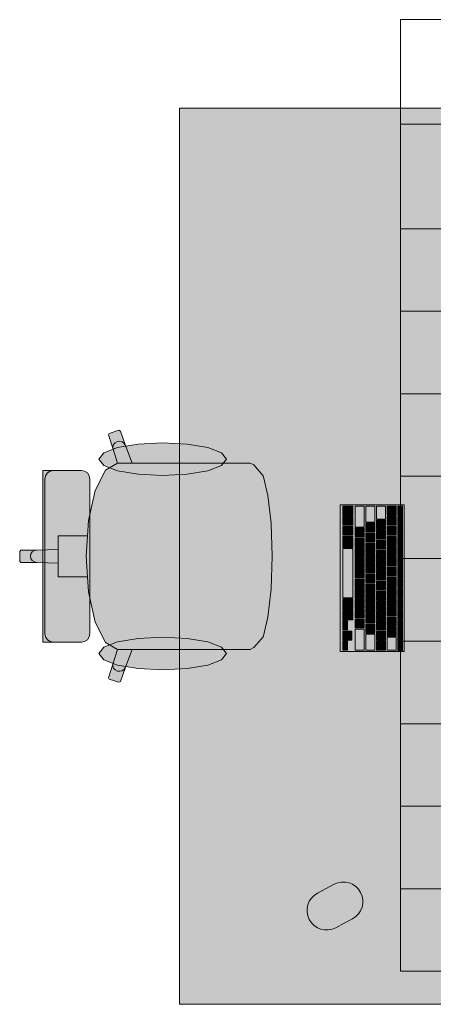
# Model space of a CAD drawing. Header units: metres. Extents: x -3.6 to 84.5, y -11 to 16.8.
# Tile 199 of 256: x 30.04 to 30.777, y 11 to 12.758. Entities that reach past the tile are written whole.
import ezdxf

# ---------------------------------------------------------------- set-up
doc = ezdxf.new("R2010")
doc.units = ezdxf.units.M
doc.header["$MEASUREMENT"] = 0
doc.layers.add('401 - Zone.Raum_ Raumbegrenzung_ Whg.', color=7, linetype='Continuous')
doc.layers.add('701 - Einrichtung.Möbel', color=7, linetype='Continuous')

msp = doc.modelspace()

# ---------------------------------------------------------------- hatches: boundary and pattern name
at = {"layer": '701 - Einrichtung.Möbel', "linetype": 'Continuous', "lineweight": 0, "true_color": 0x3a3a3a}
for points in [[(31.125, 12.6), (30.325, 12.6), (30.325, 11), (31.125, 11)], [(30.3999, 11.9664), (30.2404, 11.9664), (30.2284, 11.9979), (30.2198, 12.0236), (30.2169, 12.025), (30.1995, 12.0196), (30.1981, 12.0168), (30.2067, 11.9911), (30.2141, 11.9663), (30.1929, 11.9537), (30.1747, 11.9177), (30.1626, 11.8637), (30.1608, 11.8365), (30.1313, 11.8365), (30.1085, 11.8365), (30.1085, 11.8123), (30.0704, 11.811), (30.0423, 11.811), (30.04, 11.8088), (30.04, 11.8), (30.49, 11.8), (30.4881, 11.8581), (30.4881, 11.8589), (30.4826, 11.9088), (30.4745, 11.9421), (30.4738, 11.9437), (30.4576, 11.9631), (30.4511, 11.9664), (30.4274, 11.9664)], [(30.2948, 12.0027), (30.2513, 12.0005), (30.2145, 11.9941), (30.1898, 11.9847), (30.1812, 11.9735), (30.1898, 11.9623), (30.2145, 11.9528), (30.2513, 11.9465), (30.2948, 11.9443), (30.3383, 11.9465), (30.3752, 11.9528), (30.3998, 11.9623), (30.4085, 11.9735), (30.3998, 11.9847), (30.3752, 11.9941), (30.3383, 12.0005)], [(30.1652, 11.938), (30.164, 11.9439), (30.1607, 11.9489), (30.1558, 11.9522), (30.1499, 11.9534), (30.1465, 11.9534), (30.1383, 11.9534), (30.1137, 11.9534), (30.1037, 11.9534), (30.1002, 11.9534), (30.0924, 11.9534), (30.089, 11.9534), (30.0815, 11.9534), (30.0815, 11.8), (30.1652, 11.8)], [(30.6112, 11.892), (30.6112, 11.63), (30.7252, 11.63), (30.7252, 11.892)], [(30.6162, 11.8815), (30.6162, 11.8737), (30.6164, 11.8735), (30.634, 11.8735), (30.6342, 11.8737), (30.6342, 11.8893), (30.634, 11.8895), (30.6164, 11.8895), (30.6162, 11.8893)], [(30.6382, 11.8707), (30.6382, 11.8522), (30.6384, 11.852), (30.654, 11.852), (30.6542, 11.8522), (30.6542, 11.8893), (30.654, 11.8895), (30.6384, 11.8895), (30.6382, 11.8893)], [(30.6572, 11.8752), (30.6572, 11.8612), (30.6574, 11.861), (30.673, 11.861), (30.6732, 11.8612), (30.6732, 11.8893), (30.673, 11.8895), (30.6574, 11.8895), (30.6572, 11.8893)], [(30.6762, 11.878), (30.6762, 11.8667), (30.6764, 11.8665), (30.692, 11.8665), (30.6922, 11.8667), (30.6922, 11.8893), (30.692, 11.8895), (30.6764, 11.8895), (30.6762, 11.8893)], [(30.6952, 11.8815), (30.6952, 11.8737), (30.6954, 11.8735), (30.711, 11.8735), (30.7112, 11.8737), (30.7112, 11.8893), (30.711, 11.8895), (30.6954, 11.8895), (30.6952, 11.8893)], [(30.7142, 11.881), (30.7142, 11.8727), (30.7144, 11.8725), (30.722, 11.8725), (30.7222, 11.8727), (30.7222, 11.8893), (30.722, 11.8895), (30.7144, 11.8895), (30.7142, 11.8893)], [(30.6162, 11.8635), (30.6162, 11.8557), (30.6164, 11.8555), (30.634, 11.8555), (30.6342, 11.8557), (30.6342, 11.8713), (30.634, 11.8715), (30.6164, 11.8715), (30.6162, 11.8713)], [(30.6952, 11.8635), (30.6952, 11.8557), (30.6954, 11.8555), (30.711, 11.8555), (30.7112, 11.8557), (30.7112, 11.8713), (30.711, 11.8715), (30.6954, 11.8715), (30.6952, 11.8713)], [(30.7142, 11.8625), (30.7142, 11.8542), (30.7144, 11.854), (30.722, 11.854), (30.7222, 11.8542), (30.7222, 11.8708), (30.722, 11.871), (30.7144, 11.871), (30.7142, 11.8708)], [(30.6162, 11.8455), (30.6162, 11.8377), (30.6164, 11.8375), (30.634, 11.8375), (30.6342, 11.8377), (30.6342, 11.8533), (30.634, 11.8535), (30.6164, 11.8535), (30.6162, 11.8533)], [(30.6572, 11.851), (30.6572, 11.8432), (30.6574, 11.843), (30.673, 11.843), (30.6732, 11.8432), (30.6732, 11.8588), (30.673, 11.859), (30.6574, 11.859), (30.6572, 11.8588)], [(30.6762, 11.8565), (30.6762, 11.8487), (30.6764, 11.8485), (30.692, 11.8485), (30.6922, 11.8487), (30.6922, 11.8643), (30.692, 11.8645), (30.6764, 11.8645), (30.6762, 11.8643)], [(30.6952, 11.8455), (30.6952, 11.8377), (30.6954, 11.8375), (30.711, 11.8375), (30.7112, 11.8377), (30.7112, 11.8533), (30.711, 11.8535), (30.6954, 11.8535), (30.6952, 11.8533)], [(30.7142, 11.844), (30.7142, 11.8357), (30.7144, 11.8355), (30.722, 11.8355), (30.7222, 11.8357), (30.7222, 11.8523), (30.722, 11.8525), (30.7144, 11.8525), (30.7142, 11.8523)], [(30.6162, 11.8257), (30.6162, 11.8162), (30.6164, 11.816), (30.634, 11.816), (30.6342, 11.8162), (30.6342, 11.8353), (30.634, 11.8355), (30.6164, 11.8355), (30.6162, 11.8353)], [(30.6382, 11.842), (30.6382, 11.8342), (30.6384, 11.834), (30.654, 11.834), (30.6542, 11.8342), (30.6542, 11.8498), (30.654, 11.85), (30.6384, 11.85), (30.6382, 11.8498)], [(30.6572, 11.833), (30.6572, 11.8252), (30.6574, 11.825), (30.673, 11.825), (30.6732, 11.8252), (30.6732, 11.8408), (30.673, 11.841), (30.6574, 11.841), (30.6572, 11.8408)], [(30.6762, 11.8385), (30.6762, 11.8307), (30.6764, 11.8305), (30.692, 11.8305), (30.6922, 11.8307), (30.6922, 11.8463), (30.692, 11.8465), (30.6764, 11.8465), (30.6762, 11.8463)], [(30.6952, 11.8275), (30.6952, 11.8197), (30.6954, 11.8195), (30.711, 11.8195), (30.7112, 11.8197), (30.7112, 11.8353), (30.711, 11.8355), (30.6954, 11.8355), (30.6952, 11.8353)], [(30.7142, 11.8255), (30.7142, 11.8172), (30.7144, 11.817), (30.722, 11.817), (30.7222, 11.8172), (30.7222, 11.8338), (30.722, 11.834), (30.7144, 11.834), (30.7142, 11.8338)], [(30.6382, 11.824), (30.6382, 11.8162), (30.6384, 11.816), (30.654, 11.816), (30.6542, 11.8162), (30.6542, 11.8318), (30.654, 11.832), (30.6384, 11.832), (30.6382, 11.8318)], [(30.6572, 11.815), (30.6572, 11.8072), (30.6574, 11.807), (30.673, 11.807), (30.6732, 11.8072), (30.6732, 11.8228), (30.673, 11.823), (30.6574, 11.823), (30.6572, 11.8228)], [(30.6762, 11.8205), (30.6762, 11.8127), (30.6764, 11.8125), (30.692, 11.8125), (30.6922, 11.8127), (30.6922, 11.8283), (30.692, 11.8285), (30.6764, 11.8285), (30.6762, 11.8283)], [(30.6952, 11.8095), (30.6952, 11.8017), (30.6954, 11.8015), (30.711, 11.8015), (30.7112, 11.8017), (30.7112, 11.8173), (30.711, 11.8175), (30.6954, 11.8175), (30.6952, 11.8173)], [(30.7142, 11.807), (30.7142, 11.7987), (30.7144, 11.7985), (30.722, 11.7985), (30.7222, 11.7987), (30.7222, 11.8153), (30.722, 11.8155), (30.7144, 11.8155), (30.7142, 11.8153)], [(30.3999, 11.6336), (30.4274, 11.6336), (30.4511, 11.6336), (30.4576, 11.6369), (30.4738, 11.6563), (30.4745, 11.6579), (30.4826, 11.6912), (30.4881, 11.7411), (30.4881, 11.7419), (30.49, 11.8), (30.04, 11.8), (30.04, 11.7912), (30.0423, 11.789), (30.0704, 11.789), (30.1085, 11.7877), (30.1085, 11.7635), (30.1313, 11.7635), (30.1608, 11.7635), (30.1626, 11.7363), (30.1747, 11.6823), (30.1929, 11.6463), (30.2141, 11.6337), (30.2067, 11.6089), (30.1981, 11.5832), (30.1995, 11.5804), (30.2169, 11.575), (30.2198, 11.5764), (30.2284, 11.6021), (30.2404, 11.6336)], [(30.1652, 11.662), (30.1652, 11.8), (30.0815, 11.8), (30.0815, 11.6466), (30.089, 11.6466), (30.0924, 11.6466), (30.1002, 11.6466), (30.1037, 11.6466), (30.1137, 11.6466), (30.1383, 11.6466), (30.1465, 11.6466), (30.1499, 11.6466), (30.1558, 11.6478), (30.1607, 11.6511), (30.164, 11.6561)], [(30.6162, 11.77), (30.6162, 11.7262), (30.6164, 11.726), (30.634, 11.726), (30.6342, 11.7262), (30.6342, 11.8138), (30.634, 11.814), (30.6164, 11.814), (30.6162, 11.8138)], [(30.6382, 11.806), (30.6382, 11.7982), (30.6384, 11.798), (30.654, 11.798), (30.6542, 11.7982), (30.6542, 11.8138), (30.654, 11.814), (30.6384, 11.814), (30.6382, 11.8138)], [(30.6572, 11.797), (30.6572, 11.7892), (30.6574, 11.789), (30.673, 11.789), (30.6732, 11.7892), (30.6732, 11.8048), (30.673, 11.805), (30.6574, 11.805), (30.6572, 11.8048)], [(30.6762, 11.8025), (30.6762, 11.7947), (30.6764, 11.7945), (30.692, 11.7945), (30.6922, 11.7947), (30.6922, 11.8103), (30.692, 11.8105), (30.6764, 11.8105), (30.6762, 11.8103)], [(30.6952, 11.7915), (30.6952, 11.7837), (30.6954, 11.7835), (30.711, 11.7835), (30.7112, 11.7837), (30.7112, 11.7993), (30.711, 11.7995), (30.6954, 11.7995), (30.6952, 11.7993)], [(30.6382, 11.788), (30.6382, 11.7802), (30.6384, 11.78), (30.654, 11.78), (30.6542, 11.7802), (30.6542, 11.7958), (30.654, 11.796), (30.6384, 11.796), (30.6382, 11.7958)], [(30.6572, 11.779), (30.6572, 11.7712), (30.6574, 11.771), (30.673, 11.771), (30.6732, 11.7712), (30.6732, 11.7868), (30.673, 11.787), (30.6574, 11.787), (30.6572, 11.7868)], [(30.6762, 11.7845), (30.6762, 11.7767), (30.6764, 11.7765), (30.692, 11.7765), (30.6922, 11.7767), (30.6922, 11.7923), (30.692, 11.7925), (30.6764, 11.7925), (30.6762, 11.7923)], [(30.6952, 11.7735), (30.6952, 11.7657), (30.6954, 11.7655), (30.711, 11.7655), (30.7112, 11.7657), (30.7112, 11.7813), (30.711, 11.7815), (30.6954, 11.7815), (30.6952, 11.7813)], [(30.7142, 11.7885), (30.7142, 11.7802), (30.7144, 11.78), (30.722, 11.78), (30.7222, 11.7802), (30.7222, 11.7968), (30.722, 11.797), (30.7144, 11.797), (30.7142, 11.7968)], [(30.6382, 11.77), (30.6382, 11.7622), (30.6384, 11.762), (30.654, 11.762), (30.6542, 11.7622), (30.6542, 11.7778), (30.654, 11.778), (30.6384, 11.778), (30.6382, 11.7778)], [(30.6572, 11.761), (30.6572, 11.7532), (30.6574, 11.753), (30.673, 11.753), (30.6732, 11.7532), (30.6732, 11.7688), (30.673, 11.769), (30.6574, 11.769), (30.6572, 11.7688)], [(30.6762, 11.7665), (30.6762, 11.7587), (30.6764, 11.7585), (30.692, 11.7585), (30.6922, 11.7587), (30.6922, 11.7743), (30.692, 11.7745), (30.6764, 11.7745), (30.6762, 11.7743)], [(30.6952, 11.7555), (30.6952, 11.7477), (30.6954, 11.7475), (30.711, 11.7475), (30.7112, 11.7477), (30.7112, 11.7633), (30.711, 11.7635), (30.6954, 11.7635), (30.6952, 11.7633)], [(30.7142, 11.77), (30.7142, 11.7617), (30.7144, 11.7615), (30.722, 11.7615), (30.7222, 11.7617), (30.7222, 11.7783), (30.722, 11.7785), (30.7144, 11.7785), (30.7142, 11.7783)], [(30.6382, 11.752), (30.6382, 11.7442), (30.6384, 11.744), (30.654, 11.744), (30.6542, 11.7442), (30.6542, 11.7598), (30.654, 11.76), (30.6384, 11.76), (30.6382, 11.7598)], [(30.6572, 11.743), (30.6572, 11.7352), (30.6574, 11.735), (30.673, 11.735), (30.6732, 11.7352), (30.6732, 11.7508), (30.673, 11.751), (30.6574, 11.751), (30.6572, 11.7508)], [(30.6762, 11.7485), (30.6762, 11.7407), (30.6764, 11.7405), (30.692, 11.7405), (30.6922, 11.7407), (30.6922, 11.7563), (30.692, 11.7565), (30.6764, 11.7565), (30.6762, 11.7563)], [(30.6952, 11.7375), (30.6952, 11.7297), (30.6954, 11.7295), (30.711, 11.7295), (30.7112, 11.7297), (30.7112, 11.7453), (30.711, 11.7455), (30.6954, 11.7455), (30.6952, 11.7453)], [(30.7142, 11.7515), (30.7142, 11.7432), (30.7144, 11.743), (30.722, 11.743), (30.7222, 11.7432), (30.7222, 11.7598), (30.722, 11.76), (30.7144, 11.76), (30.7142, 11.7598)], [(30.6382, 11.734), (30.6382, 11.7262), (30.6384, 11.726), (30.654, 11.726), (30.6542, 11.7262), (30.6542, 11.7418), (30.654, 11.742), (30.6384, 11.742), (30.6382, 11.7418)], [(30.6572, 11.725), (30.6572, 11.7172), (30.6574, 11.717), (30.673, 11.717), (30.6732, 11.7172), (30.6732, 11.7328), (30.673, 11.733), (30.6574, 11.733), (30.6572, 11.7328)], [(30.6762, 11.7305), (30.6762, 11.7227), (30.6764, 11.7225), (30.692, 11.7225), (30.6922, 11.7227), (30.6922, 11.7383), (30.692, 11.7385), (30.6764, 11.7385), (30.6762, 11.7383)], [(30.7142, 11.733), (30.7142, 11.7247), (30.7144, 11.7245), (30.722, 11.7245), (30.7222, 11.7247), (30.7222, 11.7413), (30.722, 11.7415), (30.7144, 11.7415), (30.7142, 11.7413)], [(30.6162, 11.7142), (30.6162, 11.7047), (30.6164, 11.7045), (30.634, 11.7045), (30.6342, 11.7047), (30.6342, 11.7238), (30.634, 11.724), (30.6164, 11.724), (30.6162, 11.7238)], [(30.6382, 11.716), (30.6382, 11.7082), (30.6384, 11.708), (30.654, 11.708), (30.6542, 11.7082), (30.6542, 11.7238), (30.654, 11.724), (30.6384, 11.724), (30.6382, 11.7238)], [(30.6572, 11.707), (30.6572, 11.6992), (30.6574, 11.699), (30.673, 11.699), (30.6732, 11.6992), (30.6732, 11.7148), (30.673, 11.715), (30.6574, 11.715), (30.6572, 11.7148)], [(30.6762, 11.7125), (30.6762, 11.7047), (30.6764, 11.7045), (30.692, 11.7045), (30.6922, 11.7047), (30.6922, 11.7203), (30.692, 11.7205), (30.6764, 11.7205), (30.6762, 11.7203)], [(30.6952, 11.7195), (30.6952, 11.7117), (30.6954, 11.7115), (30.711, 11.7115), (30.7112, 11.7117), (30.7112, 11.7273), (30.711, 11.7275), (30.6954, 11.7275), (30.6952, 11.7273)], [(30.7142, 11.7145), (30.7142, 11.7062), (30.7144, 11.706), (30.722, 11.706), (30.7222, 11.7062), (30.7222, 11.7228), (30.722, 11.723), (30.7144, 11.723), (30.7142, 11.7228)], [(30.6162, 11.6945), (30.6162, 11.6867), (30.6164, 11.6865), (30.634, 11.6865), (30.6342, 11.6867), (30.6342, 11.7023), (30.634, 11.7025), (30.6164, 11.7025), (30.6162, 11.7023)], [(30.6382, 11.698), (30.6382, 11.6902), (30.6384, 11.69), (30.654, 11.69), (30.6542, 11.6902), (30.6542, 11.7058), (30.654, 11.706), (30.6384, 11.706), (30.6382, 11.7058)], [(30.6572, 11.689), (30.6572, 11.6812), (30.6574, 11.681), (30.673, 11.681), (30.6732, 11.6812), (30.6732, 11.6968), (30.673, 11.697), (30.6574, 11.697), (30.6572, 11.6968)], [(30.6762, 11.6945), (30.6762, 11.6867), (30.6764, 11.6865), (30.692, 11.6865), (30.6922, 11.6867), (30.6922, 11.7023), (30.692, 11.7025), (30.6764, 11.7025), (30.6762, 11.7023)], [(30.6952, 11.7015), (30.6952, 11.6937), (30.6954, 11.6935), (30.711, 11.6935), (30.7112, 11.6937), (30.7112, 11.7093), (30.711, 11.7095), (30.6954, 11.7095), (30.6952, 11.7093)], [(30.7142, 11.696), (30.7142, 11.6877), (30.7144, 11.6875), (30.722, 11.6875), (30.7222, 11.6877), (30.7222, 11.7043), (30.722, 11.7045), (30.7144, 11.7045), (30.7142, 11.7043)], [(30.6162, 11.6765), (30.6162, 11.6687), (30.6164, 11.6685), (30.624, 11.6685), (30.6242, 11.6687), (30.6242, 11.6843), (30.624, 11.6845), (30.6164, 11.6845), (30.6162, 11.6843)], [(30.6382, 11.68), (30.6382, 11.6722), (30.6384, 11.672), (30.654, 11.672), (30.6542, 11.6722), (30.6542, 11.6878), (30.654, 11.688), (30.6384, 11.688), (30.6382, 11.6878)], [(30.6572, 11.671), (30.6572, 11.6632), (30.6574, 11.663), (30.673, 11.663), (30.6732, 11.6632), (30.6732, 11.6788), (30.673, 11.679), (30.6574, 11.679), (30.6572, 11.6788)], [(30.6762, 11.6765), (30.6762, 11.6687), (30.6764, 11.6685), (30.692, 11.6685), (30.6922, 11.6687), (30.6922, 11.6843), (30.692, 11.6845), (30.6764, 11.6845), (30.6762, 11.6843)], [(30.6952, 11.6835), (30.6952, 11.6757), (30.6954, 11.6755), (30.711, 11.6755), (30.7112, 11.6757), (30.7112, 11.6913), (30.711, 11.6915), (30.6954, 11.6915), (30.6952, 11.6913)], [(30.7142, 11.6775), (30.7142, 11.6692), (30.7144, 11.669), (30.722, 11.669), (30.7222, 11.6692), (30.7222, 11.6858), (30.722, 11.686), (30.7144, 11.686), (30.7142, 11.6858)], [(30.6162, 11.6585), (30.6162, 11.6507), (30.6164, 11.6505), (30.624, 11.6505), (30.6242, 11.6507), (30.6242, 11.6663), (30.624, 11.6665), (30.6164, 11.6665), (30.6162, 11.6663)], [(30.6242, 11.6585), (30.6242, 11.6507), (30.6244, 11.6505), (30.632, 11.6505), (30.6322, 11.6507), (30.6322, 11.6663), (30.632, 11.6665), (30.6244, 11.6665), (30.6242, 11.6663)], [(30.6382, 11.6512), (30.6382, 11.6327), (30.6384, 11.6325), (30.654, 11.6325), (30.6542, 11.6327), (30.6542, 11.6698), (30.654, 11.67), (30.6384, 11.67), (30.6382, 11.6698)], [(30.6572, 11.6467), (30.6572, 11.6327), (30.6574, 11.6325), (30.673, 11.6325), (30.6732, 11.6327), (30.6732, 11.6608), (30.673, 11.661), (30.6574, 11.661), (30.6572, 11.6608)], [(30.6762, 11.6585), (30.6762, 11.6507), (30.6764, 11.6505), (30.692, 11.6505), (30.6922, 11.6507), (30.6922, 11.6663), (30.692, 11.6665), (30.6764, 11.6665), (30.6762, 11.6663)], [(30.6952, 11.6655), (30.6952, 11.6577), (30.6954, 11.6575), (30.711, 11.6575), (30.7112, 11.6577), (30.7112, 11.6733), (30.711, 11.6735), (30.6954, 11.6735), (30.6952, 11.6733)], [(30.7142, 11.659), (30.7142, 11.6507), (30.7144, 11.6505), (30.722, 11.6505), (30.7222, 11.6507), (30.7222, 11.6673), (30.722, 11.6675), (30.7144, 11.6675), (30.7142, 11.6673)], [(30.2948, 11.5973), (30.3383, 11.5995), (30.3752, 11.6059), (30.3998, 11.6153), (30.4085, 11.6265), (30.3998, 11.6377), (30.3752, 11.6472), (30.3383, 11.6535), (30.2948, 11.6557), (30.2513, 11.6535), (30.2145, 11.6472), (30.1898, 11.6377), (30.1812, 11.6265), (30.1898, 11.6153), (30.2145, 11.6059), (30.2513, 11.5995)], [(30.6162, 11.6405), (30.6162, 11.6327), (30.6164, 11.6325), (30.624, 11.6325), (30.6242, 11.6327), (30.6242, 11.6483), (30.624, 11.6485), (30.6164, 11.6485), (30.6162, 11.6483)], [(30.6762, 11.6405), (30.6762, 11.6327), (30.6764, 11.6325), (30.692, 11.6325), (30.6922, 11.6327), (30.6922, 11.6483), (30.692, 11.6485), (30.6764, 11.6485), (30.6762, 11.6483)], [(30.6952, 11.644), (30.6952, 11.6327), (30.6954, 11.6325), (30.711, 11.6325), (30.7112, 11.6327), (30.7112, 11.6553), (30.711, 11.6555), (30.6954, 11.6555), (30.6952, 11.6553)], [(30.7142, 11.6405), (30.7142, 11.6322), (30.7144, 11.632), (30.722, 11.632), (30.7222, 11.6322), (30.7222, 11.6488), (30.722, 11.649), (30.7144, 11.649), (30.7142, 11.6488)], [(30.6185, 11.1447), (30.6335, 11.1527, 0.994302), (30.6007, 11.2145), (30.5707, 11.1985, 1), (30.6035, 11.1367)]]:
    msp.add_hatch(color=250, dxfattribs=at).paths.add_polyline_path(points)

# ---------------------------------------------------------------- linework, layer by layer
at = {"layer": '401 - Zone.Raum_ Raumbegrenzung_ Whg.', "color": 7, "linetype": 'Continuous', "lineweight": 9}
for p, q in [((31.5378, 12.7583), (30.719, 12.7583)), ((30.719, 12.7583), (30.719, 11.0591)), ((30.719, 12.7583), (31.5378, 12.7583)), ((30.719, 12.5716), (30.719, 12.7583)), ((31.5378, 12.5716), (30.719, 12.5716)), ((30.719, 12.5716), (31.5378, 12.5716)), ((30.719, 12.385), (30.719, 12.5716)), ((31.5378, 12.385), (30.719, 12.385)), ((30.719, 12.385), (31.5378, 12.385)), ((30.719, 12.2377), (30.719, 12.385)), ((31.5378, 12.2377), (30.719, 12.2377)), ((30.719, 12.2377), (31.5378, 12.2377)), ((30.719, 12.0904), (30.719, 12.2377)), ((31.5378, 12.0904), (30.719, 12.0904)), ((30.719, 12.0904), (31.5378, 12.0904)), ((30.719, 11.9431), (30.719, 12.0904)), ((31.5378, 11.9431), (30.719, 11.9431)), ((30.719, 11.9431), (31.5378, 11.9431)), ((30.719, 11.7958), (30.719, 11.9431)), ((31.5378, 11.7958), (30.719, 11.7958)), ((30.719, 11.7958), (31.5378, 11.7958)), ((30.719, 11.6484), (30.719, 11.7958)), ((31.5378, 11.6484), (30.719, 11.6484)), ((30.719, 11.6484), (31.5378, 11.6484)), ((30.719, 11.5011), (30.719, 11.6484)), ((31.5378, 11.5011), (30.719, 11.5011)), ((30.719, 11.5011), (31.5378, 11.5011)), ((30.719, 11.3538), (30.719, 11.5011)), ((31.5378, 11.3538), (30.719, 11.3538)), ((30.719, 11.3538), (31.5378, 11.3538)), ((30.719, 11.2065), (30.719, 11.3538)), ((31.5378, 11.2065), (30.719, 11.2065)), ((30.719, 11.2065), (31.5378, 11.2065)), ((30.719, 11.0591), (30.719, 11.2065)), ((30.719, 11.0591), (31.5378, 11.0591)), ((31.5378, 11.0591), (30.719, 11.0591))]:
    msp.add_line(p, q, dxfattribs=at)
at = {"layer": '701 - Einrichtung.Möbel', "color": 7, "linetype": 'Continuous', "lineweight": 5, "true_color": 0xebebeb}
for p, q in [((30.1995, 12.0196), (30.1981, 12.0168)), ((30.1981, 12.0168), (30.2067, 11.9911)), ((30.2169, 12.025), (30.1995, 12.0196)), ((30.2198, 12.0236), (30.2169, 12.025)), ((30.2284, 11.9979), (30.2198, 12.0236)), ((30.2074, 11.9995), (30.2062, 11.9954)), ((30.2062, 11.9954), (30.2067, 11.9911)), ((30.2102, 12.0028), (30.2074, 11.9995)), ((30.2141, 12.0049), (30.2102, 12.0028)), ((30.2185, 12.0054), (30.2141, 12.0049)), ((30.2228, 12.0043), (30.2185, 12.0054)), ((30.2263, 12.0016), (30.2228, 12.0043)), ((30.2284, 11.9979), (30.2263, 12.0016)), ((30.2404, 11.9664), (30.2284, 11.9979)), ((30.2067, 11.9911), (30.2141, 11.9663)), ((30.2141, 11.9663), (30.1929, 11.9537)), ((30.2143, 11.9664), (30.2141, 11.9663)), ((30.2143, 11.9664), (30.2404, 11.9664)), ((30.3999, 11.9664), (30.2404, 11.9664)), ((30.4274, 11.9664), (30.3999, 11.9664)), ((30.4511, 11.9664), (30.4274, 11.9664)), ((30.4576, 11.9631), (30.4511, 11.9664)), ((30.4738, 11.9437), (30.4576, 11.9631)), ((30.089, 11.9534), (30.0815, 11.9534)), ((30.0815, 11.9534), (30.0815, 11.8)), ((30.085, 11.938), (30.0861, 11.9439)), ((30.0861, 11.9439), (30.0894, 11.9489)), ((30.0924, 11.9534), (30.089, 11.9534)), ((30.0894, 11.9489), (30.0943, 11.9522)), ((30.1002, 11.9534), (30.0924, 11.9534)), ((30.0943, 11.9522), (30.1001, 11.9534)), ((30.1037, 11.9534), (30.1002, 11.9534)), ((30.1137, 11.9534), (30.1037, 11.9534)), ((30.1383, 11.9534), (30.1137, 11.9534)), ((30.1465, 11.9534), (30.1383, 11.9534)), ((30.1499, 11.9534), (30.1465, 11.9534)), ((30.1558, 11.9522), (30.1499, 11.9534)), ((30.1607, 11.9489), (30.1558, 11.9522)), ((30.164, 11.9439), (30.1607, 11.9489)), ((30.1652, 11.938), (30.164, 11.9439)), ((30.1929, 11.9537), (30.1747, 11.9177)), ((30.4745, 11.9421), (30.4738, 11.9437)), ((30.4826, 11.9088), (30.4745, 11.9421)), ((30.085, 11.8), (30.085, 11.938)), ((30.1652, 11.8), (30.1652, 11.938)), ((30.1747, 11.9177), (30.1626, 11.8637)), ((30.4881, 11.8589), (30.4826, 11.9088)), ((30.1626, 11.8637), (30.1608, 11.8365)), ((30.4881, 11.8581), (30.4881, 11.8589)), ((30.49, 11.8), (30.4881, 11.8581)), ((30.1313, 11.8365), (30.1085, 11.8365)), ((30.1085, 11.8365), (30.1085, 11.8123)), ((30.1608, 11.8365), (30.1313, 11.8365)), ((30.1608, 11.8365), (30.1584, 11.8)), ((30.0423, 11.811), (30.04, 11.8088)), ((30.04, 11.8088), (30.04, 11.8)), ((30.04, 11.7912), (30.04, 11.8)), ((30.0704, 11.811), (30.0423, 11.811)), ((30.0599, 11.8042), (30.059, 11.8)), ((30.0599, 11.7958), (30.059, 11.8)), ((30.0624, 11.8077), (30.0599, 11.8042)), ((30.0661, 11.8101), (30.0624, 11.8077)), ((30.0704, 11.811), (30.0661, 11.8101)), ((30.1085, 11.8123), (30.0704, 11.811)), ((30.0815, 11.6466), (30.0815, 11.8)), ((30.085, 11.8), (30.085, 11.662)), ((30.1085, 11.8123), (30.1085, 11.8)), ((30.1085, 11.7877), (30.1085, 11.8)), ((30.1608, 11.7635), (30.1584, 11.8)), ((30.1652, 11.8), (30.1652, 11.662)), ((30.49, 11.8), (30.4881, 11.7419)), ((30.0423, 11.789), (30.04, 11.7912)), ((30.0704, 11.789), (30.0423, 11.789)), ((30.0624, 11.7923), (30.0599, 11.7958)), ((30.0661, 11.7899), (30.0624, 11.7923)), ((30.0704, 11.789), (30.0661, 11.7899)), ((30.1085, 11.7877), (30.0704, 11.789)), ((30.1085, 11.7635), (30.1085, 11.7877)), ((30.1313, 11.7635), (30.1085, 11.7635)), ((30.1608, 11.7635), (30.1313, 11.7635)), ((30.1626, 11.7363), (30.1608, 11.7635)), ((30.1747, 11.6823), (30.1626, 11.7363)), ((30.4881, 11.7411), (30.4826, 11.6912)), ((30.4881, 11.7419), (30.4881, 11.7411)), ((30.1929, 11.6463), (30.1747, 11.6823)), ((30.4826, 11.6912), (30.4745, 11.6579)), ((30.085, 11.662), (30.0861, 11.6561)), ((30.1652, 11.662), (30.164, 11.6561)), ((30.4745, 11.6579), (30.4738, 11.6563)), ((30.089, 11.6466), (30.0815, 11.6466)), ((30.0861, 11.6561), (30.0894, 11.6511)), ((30.0924, 11.6466), (30.089, 11.6466)), ((30.0894, 11.6511), (30.0943, 11.6478)), ((30.1002, 11.6466), (30.0924, 11.6466)), ((30.0943, 11.6478), (30.1001, 11.6466)), ((30.1037, 11.6466), (30.1002, 11.6466)), ((30.1137, 11.6466), (30.1037, 11.6466)), ((30.1383, 11.6466), (30.1137, 11.6466)), ((30.1465, 11.6466), (30.1383, 11.6466)), ((30.1499, 11.6466), (30.1465, 11.6466)), ((30.1558, 11.6478), (30.1499, 11.6466)), ((30.1607, 11.6511), (30.1558, 11.6478)), ((30.164, 11.6561), (30.1607, 11.6511)), ((30.2141, 11.6337), (30.1929, 11.6463)), ((30.4738, 11.6563), (30.4576, 11.6369)), ((30.2067, 11.6089), (30.2141, 11.6337)), ((30.2143, 11.6336), (30.2141, 11.6337)), ((30.2143, 11.6336), (30.2404, 11.6336)), ((30.2404, 11.6336), (30.2284, 11.6021)), ((30.3999, 11.6336), (30.2404, 11.6336)), ((30.4274, 11.6336), (30.3999, 11.6336)), ((30.4511, 11.6336), (30.4274, 11.6336)), ((30.4576, 11.6369), (30.4511, 11.6336)), ((30.1981, 11.5832), (30.2067, 11.6089)), ((30.2062, 11.6046), (30.2067, 11.6089)), ((30.2074, 11.6005), (30.2062, 11.6046)), ((30.2102, 11.5972), (30.2074, 11.6005)), ((30.2141, 11.5951), (30.2102, 11.5972)), ((30.2185, 11.5946), (30.2141, 11.5951)), ((30.2228, 11.5957), (30.2185, 11.5946)), ((30.2284, 11.6021), (30.2198, 11.5764)), ((30.2263, 11.5984), (30.2228, 11.5957)), ((30.2284, 11.6021), (30.2263, 11.5984)), ((30.1995, 11.5804), (30.1981, 11.5832)), ((30.2169, 11.575), (30.1995, 11.5804)), ((30.2198, 11.5764), (30.2169, 11.575))]:
    msp.add_line(p, q, dxfattribs=at)
at = {"layer": '701 - Einrichtung.Möbel', "color": 7, "linetype": 'Continuous', "lineweight": 5, "true_color": 0xebebeb, "flags": 128}
for points in [[(31.125, 12.6), (31.125, 11), (30.325, 11), (30.325, 12.6)], [(30.2948, 12.0027), (30.2513, 12.0005), (30.2145, 11.9941), (30.1898, 11.9847), (30.1812, 11.9735), (30.1898, 11.9623), (30.2145, 11.9528), (30.2513, 11.9465), (30.2948, 11.9443), (30.3383, 11.9465), (30.3752, 11.9528), (30.3998, 11.9623), (30.4085, 11.9735), (30.3998, 11.9847), (30.3752, 11.9941), (30.3383, 12.0005)], [(30.6112, 11.892), (30.6112, 11.63), (30.7252, 11.63), (30.7252, 11.892)], [(30.6162, 11.8815), (30.6162, 11.8737), (30.6164, 11.8735), (30.634, 11.8735), (30.6342, 11.8737), (30.6342, 11.8893), (30.634, 11.8895), (30.6164, 11.8895), (30.6162, 11.8893)], [(30.6382, 11.8707), (30.6382, 11.8522), (30.6384, 11.852), (30.654, 11.852), (30.6542, 11.8522), (30.6542, 11.8893), (30.654, 11.8895), (30.6384, 11.8895), (30.6382, 11.8893)], [(30.6572, 11.8752), (30.6572, 11.8612), (30.6574, 11.861), (30.673, 11.861), (30.6732, 11.8612), (30.6732, 11.8893), (30.673, 11.8895), (30.6574, 11.8895), (30.6572, 11.8893)], [(30.6762, 11.878), (30.6762, 11.8667), (30.6764, 11.8665), (30.692, 11.8665), (30.6922, 11.8667), (30.6922, 11.8893), (30.692, 11.8895), (30.6764, 11.8895), (30.6762, 11.8893)], [(30.6952, 11.8815), (30.6952, 11.8737), (30.6954, 11.8735), (30.711, 11.8735), (30.7112, 11.8737), (30.7112, 11.8893), (30.711, 11.8895), (30.6954, 11.8895), (30.6952, 11.8893)], [(30.7142, 11.881), (30.7142, 11.8727), (30.7144, 11.8725), (30.722, 11.8725), (30.7222, 11.8727), (30.7222, 11.8893), (30.722, 11.8895), (30.7144, 11.8895), (30.7142, 11.8893)], [(30.6162, 11.8635), (30.6162, 11.8557), (30.6164, 11.8555), (30.634, 11.8555), (30.6342, 11.8557), (30.6342, 11.8713), (30.634, 11.8715), (30.6164, 11.8715), (30.6162, 11.8713)], [(30.6952, 11.8635), (30.6952, 11.8557), (30.6954, 11.8555), (30.711, 11.8555), (30.7112, 11.8557), (30.7112, 11.8713), (30.711, 11.8715), (30.6954, 11.8715), (30.6952, 11.8713)], [(30.7142, 11.8625), (30.7142, 11.8542), (30.7144, 11.854), (30.722, 11.854), (30.7222, 11.8542), (30.7222, 11.8708), (30.722, 11.871), (30.7144, 11.871), (30.7142, 11.8708)], [(30.6162, 11.8455), (30.6162, 11.8377), (30.6164, 11.8375), (30.634, 11.8375), (30.6342, 11.8377), (30.6342, 11.8533), (30.634, 11.8535), (30.6164, 11.8535), (30.6162, 11.8533)], [(30.6572, 11.851), (30.6572, 11.8432), (30.6574, 11.843), (30.673, 11.843), (30.6732, 11.8432), (30.6732, 11.8588), (30.673, 11.859), (30.6574, 11.859), (30.6572, 11.8588)], [(30.6762, 11.8565), (30.6762, 11.8487), (30.6764, 11.8485), (30.692, 11.8485), (30.6922, 11.8487), (30.6922, 11.8643), (30.692, 11.8645), (30.6764, 11.8645), (30.6762, 11.8643)], [(30.6952, 11.8455), (30.6952, 11.8377), (30.6954, 11.8375), (30.711, 11.8375), (30.7112, 11.8377), (30.7112, 11.8533), (30.711, 11.8535), (30.6954, 11.8535), (30.6952, 11.8533)], [(30.7142, 11.844), (30.7142, 11.8357), (30.7144, 11.8355), (30.722, 11.8355), (30.7222, 11.8357), (30.7222, 11.8523), (30.722, 11.8525), (30.7144, 11.8525), (30.7142, 11.8523)], [(30.6162, 11.8257), (30.6162, 11.8162), (30.6164, 11.816), (30.634, 11.816), (30.6342, 11.8162), (30.6342, 11.8353), (30.634, 11.8355), (30.6164, 11.8355), (30.6162, 11.8353)], [(30.6382, 11.842), (30.6382, 11.8342), (30.6384, 11.834), (30.654, 11.834), (30.6542, 11.8342), (30.6542, 11.8498), (30.654, 11.85), (30.6384, 11.85), (30.6382, 11.8498)], [(30.6572, 11.833), (30.6572, 11.8252), (30.6574, 11.825), (30.673, 11.825), (30.6732, 11.8252), (30.6732, 11.8408), (30.673, 11.841), (30.6574, 11.841), (30.6572, 11.8408)], [(30.6762, 11.8385), (30.6762, 11.8307), (30.6764, 11.8305), (30.692, 11.8305), (30.6922, 11.8307), (30.6922, 11.8463), (30.692, 11.8465), (30.6764, 11.8465), (30.6762, 11.8463)], [(30.6952, 11.8275), (30.6952, 11.8197), (30.6954, 11.8195), (30.711, 11.8195), (30.7112, 11.8197), (30.7112, 11.8353), (30.711, 11.8355), (30.6954, 11.8355), (30.6952, 11.8353)], [(30.7142, 11.8255), (30.7142, 11.8172), (30.7144, 11.817), (30.722, 11.817), (30.7222, 11.8172), (30.7222, 11.8338), (30.722, 11.834), (30.7144, 11.834), (30.7142, 11.8338)], [(30.6382, 11.824), (30.6382, 11.8162), (30.6384, 11.816), (30.654, 11.816), (30.6542, 11.8162), (30.6542, 11.8318), (30.654, 11.832), (30.6384, 11.832), (30.6382, 11.8318)], [(30.6572, 11.815), (30.6572, 11.8072), (30.6574, 11.807), (30.673, 11.807), (30.6732, 11.8072), (30.6732, 11.8228), (30.673, 11.823), (30.6574, 11.823), (30.6572, 11.8228)], [(30.6762, 11.8205), (30.6762, 11.8127), (30.6764, 11.8125), (30.692, 11.8125), (30.6922, 11.8127), (30.6922, 11.8283), (30.692, 11.8285), (30.6764, 11.8285), (30.6762, 11.8283)], [(30.6952, 11.8095), (30.6952, 11.8017), (30.6954, 11.8015), (30.711, 11.8015), (30.7112, 11.8017), (30.7112, 11.8173), (30.711, 11.8175), (30.6954, 11.8175), (30.6952, 11.8173)], [(30.7142, 11.807), (30.7142, 11.7987), (30.7144, 11.7985), (30.722, 11.7985), (30.7222, 11.7987), (30.7222, 11.8153), (30.722, 11.8155), (30.7144, 11.8155), (30.7142, 11.8153)], [(30.6162, 11.77), (30.6162, 11.7262), (30.6164, 11.726), (30.634, 11.726), (30.6342, 11.7262), (30.6342, 11.8138), (30.634, 11.814), (30.6164, 11.814), (30.6162, 11.8138)], [(30.6382, 11.806), (30.6382, 11.7982), (30.6384, 11.798), (30.654, 11.798), (30.6542, 11.7982), (30.6542, 11.8138), (30.654, 11.814), (30.6384, 11.814), (30.6382, 11.8138)], [(30.6572, 11.797), (30.6572, 11.7892), (30.6574, 11.789), (30.673, 11.789), (30.6732, 11.7892), (30.6732, 11.8048), (30.673, 11.805), (30.6574, 11.805), (30.6572, 11.8048)], [(30.6762, 11.8025), (30.6762, 11.7947), (30.6764, 11.7945), (30.692, 11.7945), (30.6922, 11.7947), (30.6922, 11.8103), (30.692, 11.8105), (30.6764, 11.8105), (30.6762, 11.8103)], [(30.6952, 11.7915), (30.6952, 11.7837), (30.6954, 11.7835), (30.711, 11.7835), (30.7112, 11.7837), (30.7112, 11.7993), (30.711, 11.7995), (30.6954, 11.7995), (30.6952, 11.7993)], [(30.6382, 11.788), (30.6382, 11.7802), (30.6384, 11.78), (30.654, 11.78), (30.6542, 11.7802), (30.6542, 11.7958), (30.654, 11.796), (30.6384, 11.796), (30.6382, 11.7958)], [(30.6572, 11.779), (30.6572, 11.7712), (30.6574, 11.771), (30.673, 11.771), (30.6732, 11.7712), (30.6732, 11.7868), (30.673, 11.787), (30.6574, 11.787), (30.6572, 11.7868)], [(30.6762, 11.7845), (30.6762, 11.7767), (30.6764, 11.7765), (30.692, 11.7765), (30.6922, 11.7767), (30.6922, 11.7923), (30.692, 11.7925), (30.6764, 11.7925), (30.6762, 11.7923)], [(30.6952, 11.7735), (30.6952, 11.7657), (30.6954, 11.7655), (30.711, 11.7655), (30.7112, 11.7657), (30.7112, 11.7813), (30.711, 11.7815), (30.6954, 11.7815), (30.6952, 11.7813)], [(30.7142, 11.7885), (30.7142, 11.7802), (30.7144, 11.78), (30.722, 11.78), (30.7222, 11.7802), (30.7222, 11.7968), (30.722, 11.797), (30.7144, 11.797), (30.7142, 11.7968)], [(30.6382, 11.77), (30.6382, 11.7622), (30.6384, 11.762), (30.654, 11.762), (30.6542, 11.7622), (30.6542, 11.7778), (30.654, 11.778), (30.6384, 11.778), (30.6382, 11.7778)], [(30.6572, 11.761), (30.6572, 11.7532), (30.6574, 11.753), (30.673, 11.753), (30.6732, 11.7532), (30.6732, 11.7688), (30.673, 11.769), (30.6574, 11.769), (30.6572, 11.7688)], [(30.6762, 11.7665), (30.6762, 11.7587), (30.6764, 11.7585), (30.692, 11.7585), (30.6922, 11.7587), (30.6922, 11.7743), (30.692, 11.7745), (30.6764, 11.7745), (30.6762, 11.7743)], [(30.6952, 11.7555), (30.6952, 11.7477), (30.6954, 11.7475), (30.711, 11.7475), (30.7112, 11.7477), (30.7112, 11.7633), (30.711, 11.7635), (30.6954, 11.7635), (30.6952, 11.7633)], [(30.7142, 11.77), (30.7142, 11.7617), (30.7144, 11.7615), (30.722, 11.7615), (30.7222, 11.7617), (30.7222, 11.7783), (30.722, 11.7785), (30.7144, 11.7785), (30.7142, 11.7783)], [(30.6382, 11.752), (30.6382, 11.7442), (30.6384, 11.744), (30.654, 11.744), (30.6542, 11.7442), (30.6542, 11.7598), (30.654, 11.76), (30.6384, 11.76), (30.6382, 11.7598)], [(30.6572, 11.743), (30.6572, 11.7352), (30.6574, 11.735), (30.673, 11.735), (30.6732, 11.7352), (30.6732, 11.7508), (30.673, 11.751), (30.6574, 11.751), (30.6572, 11.7508)], [(30.6762, 11.7485), (30.6762, 11.7407), (30.6764, 11.7405), (30.692, 11.7405), (30.6922, 11.7407), (30.6922, 11.7563), (30.692, 11.7565), (30.6764, 11.7565), (30.6762, 11.7563)], [(30.6952, 11.7375), (30.6952, 11.7297), (30.6954, 11.7295), (30.711, 11.7295), (30.7112, 11.7297), (30.7112, 11.7453), (30.711, 11.7455), (30.6954, 11.7455), (30.6952, 11.7453)], [(30.7142, 11.7515), (30.7142, 11.7432), (30.7144, 11.743), (30.722, 11.743), (30.7222, 11.7432), (30.7222, 11.7598), (30.722, 11.76), (30.7144, 11.76), (30.7142, 11.7598)], [(30.6382, 11.734), (30.6382, 11.7262), (30.6384, 11.726), (30.654, 11.726), (30.6542, 11.7262), (30.6542, 11.7418), (30.654, 11.742), (30.6384, 11.742), (30.6382, 11.7418)], [(30.6572, 11.725), (30.6572, 11.7172), (30.6574, 11.717), (30.673, 11.717), (30.6732, 11.7172), (30.6732, 11.7328), (30.673, 11.733), (30.6574, 11.733), (30.6572, 11.7328)], [(30.6762, 11.7305), (30.6762, 11.7227), (30.6764, 11.7225), (30.692, 11.7225), (30.6922, 11.7227), (30.6922, 11.7383), (30.692, 11.7385), (30.6764, 11.7385), (30.6762, 11.7383)], [(30.7142, 11.733), (30.7142, 11.7247), (30.7144, 11.7245), (30.722, 11.7245), (30.7222, 11.7247), (30.7222, 11.7413), (30.722, 11.7415), (30.7144, 11.7415), (30.7142, 11.7413)], [(30.6162, 11.7142), (30.6162, 11.7047), (30.6164, 11.7045), (30.634, 11.7045), (30.6342, 11.7047), (30.6342, 11.7238), (30.634, 11.724), (30.6164, 11.724), (30.6162, 11.7238)], [(30.6382, 11.716), (30.6382, 11.7082), (30.6384, 11.708), (30.654, 11.708), (30.6542, 11.7082), (30.6542, 11.7238), (30.654, 11.724), (30.6384, 11.724), (30.6382, 11.7238)], [(30.6572, 11.707), (30.6572, 11.6992), (30.6574, 11.699), (30.673, 11.699), (30.6732, 11.6992), (30.6732, 11.7148), (30.673, 11.715), (30.6574, 11.715), (30.6572, 11.7148)], [(30.6762, 11.7125), (30.6762, 11.7047), (30.6764, 11.7045), (30.692, 11.7045), (30.6922, 11.7047), (30.6922, 11.7203), (30.692, 11.7205), (30.6764, 11.7205), (30.6762, 11.7203)], [(30.6952, 11.7195), (30.6952, 11.7117), (30.6954, 11.7115), (30.711, 11.7115), (30.7112, 11.7117), (30.7112, 11.7273), (30.711, 11.7275), (30.6954, 11.7275), (30.6952, 11.7273)], [(30.7142, 11.7145), (30.7142, 11.7062), (30.7144, 11.706), (30.722, 11.706), (30.7222, 11.7062), (30.7222, 11.7228), (30.722, 11.723), (30.7144, 11.723), (30.7142, 11.7228)], [(30.6162, 11.6945), (30.6162, 11.6867), (30.6164, 11.6865), (30.634, 11.6865), (30.6342, 11.6867), (30.6342, 11.7023), (30.634, 11.7025), (30.6164, 11.7025), (30.6162, 11.7023)], [(30.6382, 11.698), (30.6382, 11.6902), (30.6384, 11.69), (30.654, 11.69), (30.6542, 11.6902), (30.6542, 11.7058), (30.654, 11.706), (30.6384, 11.706), (30.6382, 11.7058)], [(30.6572, 11.689), (30.6572, 11.6812), (30.6574, 11.681), (30.673, 11.681), (30.6732, 11.6812), (30.6732, 11.6968), (30.673, 11.697), (30.6574, 11.697), (30.6572, 11.6968)], [(30.6762, 11.6945), (30.6762, 11.6867), (30.6764, 11.6865), (30.692, 11.6865), (30.6922, 11.6867), (30.6922, 11.7023), (30.692, 11.7025), (30.6764, 11.7025), (30.6762, 11.7023)], [(30.6952, 11.7015), (30.6952, 11.6937), (30.6954, 11.6935), (30.711, 11.6935), (30.7112, 11.6937), (30.7112, 11.7093), (30.711, 11.7095), (30.6954, 11.7095), (30.6952, 11.7093)], [(30.7142, 11.696), (30.7142, 11.6877), (30.7144, 11.6875), (30.722, 11.6875), (30.7222, 11.6877), (30.7222, 11.7043), (30.722, 11.7045), (30.7144, 11.7045), (30.7142, 11.7043)], [(30.6162, 11.6765), (30.6162, 11.6687), (30.6164, 11.6685), (30.624, 11.6685), (30.6242, 11.6687), (30.6242, 11.6843), (30.624, 11.6845), (30.6164, 11.6845), (30.6162, 11.6843)], [(30.6382, 11.68), (30.6382, 11.6722), (30.6384, 11.672), (30.654, 11.672), (30.6542, 11.6722), (30.6542, 11.6878), (30.654, 11.688), (30.6384, 11.688), (30.6382, 11.6878)], [(30.6572, 11.671), (30.6572, 11.6632), (30.6574, 11.663), (30.673, 11.663), (30.6732, 11.6632), (30.6732, 11.6788), (30.673, 11.679), (30.6574, 11.679), (30.6572, 11.6788)], [(30.6762, 11.6765), (30.6762, 11.6687), (30.6764, 11.6685), (30.692, 11.6685), (30.6922, 11.6687), (30.6922, 11.6843), (30.692, 11.6845), (30.6764, 11.6845), (30.6762, 11.6843)], [(30.6952, 11.6835), (30.6952, 11.6757), (30.6954, 11.6755), (30.711, 11.6755), (30.7112, 11.6757), (30.7112, 11.6913), (30.711, 11.6915), (30.6954, 11.6915), (30.6952, 11.6913)], [(30.7142, 11.6775), (30.7142, 11.6692), (30.7144, 11.669), (30.722, 11.669), (30.7222, 11.6692), (30.7222, 11.6858), (30.722, 11.686), (30.7144, 11.686), (30.7142, 11.6858)], [(30.6162, 11.6585), (30.6162, 11.6507), (30.6164, 11.6505), (30.624, 11.6505), (30.6242, 11.6507), (30.6242, 11.6663), (30.624, 11.6665), (30.6164, 11.6665), (30.6162, 11.6663)], [(30.6242, 11.6585), (30.6242, 11.6507), (30.6244, 11.6505), (30.632, 11.6505), (30.6322, 11.6507), (30.6322, 11.6663), (30.632, 11.6665), (30.6244, 11.6665), (30.6242, 11.6663)], [(30.6382, 11.6512), (30.6382, 11.6327), (30.6384, 11.6325), (30.654, 11.6325), (30.6542, 11.6327), (30.6542, 11.6698), (30.654, 11.67), (30.6384, 11.67), (30.6382, 11.6698)], [(30.6572, 11.6467), (30.6572, 11.6327), (30.6574, 11.6325), (30.673, 11.6325), (30.6732, 11.6327), (30.6732, 11.6608), (30.673, 11.661), (30.6574, 11.661), (30.6572, 11.6608)], [(30.6762, 11.6585), (30.6762, 11.6507), (30.6764, 11.6505), (30.692, 11.6505), (30.6922, 11.6507), (30.6922, 11.6663), (30.692, 11.6665), (30.6764, 11.6665), (30.6762, 11.6663)], [(30.6952, 11.6655), (30.6952, 11.6577), (30.6954, 11.6575), (30.711, 11.6575), (30.7112, 11.6577), (30.7112, 11.6733), (30.711, 11.6735), (30.6954, 11.6735), (30.6952, 11.6733)], [(30.7142, 11.659), (30.7142, 11.6507), (30.7144, 11.6505), (30.722, 11.6505), (30.7222, 11.6507), (30.7222, 11.6673), (30.722, 11.6675), (30.7144, 11.6675), (30.7142, 11.6673)], [(30.2948, 11.5973), (30.2513, 11.5995), (30.2145, 11.6059), (30.1898, 11.6153), (30.1812, 11.6265), (30.1898, 11.6377), (30.2145, 11.6472), (30.2513, 11.6535), (30.2948, 11.6557), (30.3383, 11.6535), (30.3752, 11.6472), (30.3998, 11.6377), (30.4085, 11.6265), (30.3998, 11.6153), (30.3752, 11.6059), (30.3383, 11.5995)], [(30.6162, 11.6405), (30.6162, 11.6327), (30.6164, 11.6325), (30.624, 11.6325), (30.6242, 11.6327), (30.6242, 11.6483), (30.624, 11.6485), (30.6164, 11.6485), (30.6162, 11.6483)], [(30.6762, 11.6405), (30.6762, 11.6327), (30.6764, 11.6325), (30.692, 11.6325), (30.6922, 11.6327), (30.6922, 11.6483), (30.692, 11.6485), (30.6764, 11.6485), (30.6762, 11.6483)], [(30.6952, 11.644), (30.6952, 11.6327), (30.6954, 11.6325), (30.711, 11.6325), (30.7112, 11.6327), (30.7112, 11.6553), (30.711, 11.6555), (30.6954, 11.6555), (30.6952, 11.6553)], [(30.7142, 11.6405), (30.7142, 11.6322), (30.7144, 11.632), (30.722, 11.632), (30.7222, 11.6322), (30.7222, 11.6488), (30.722, 11.649), (30.7144, 11.649), (30.7142, 11.6488)]]:
    msp.add_lwpolyline(points, close=True, dxfattribs=at)
msp.add_lwpolyline([(30.6185, 11.1447), (30.6335, 11.1527, 0.994302), (30.6007, 11.2145), (30.5707, 11.1985, 1), (30.6035, 11.1367)], format="xyb", close=True, dxfattribs=at)

doc.saveas('drawing.dxf')
